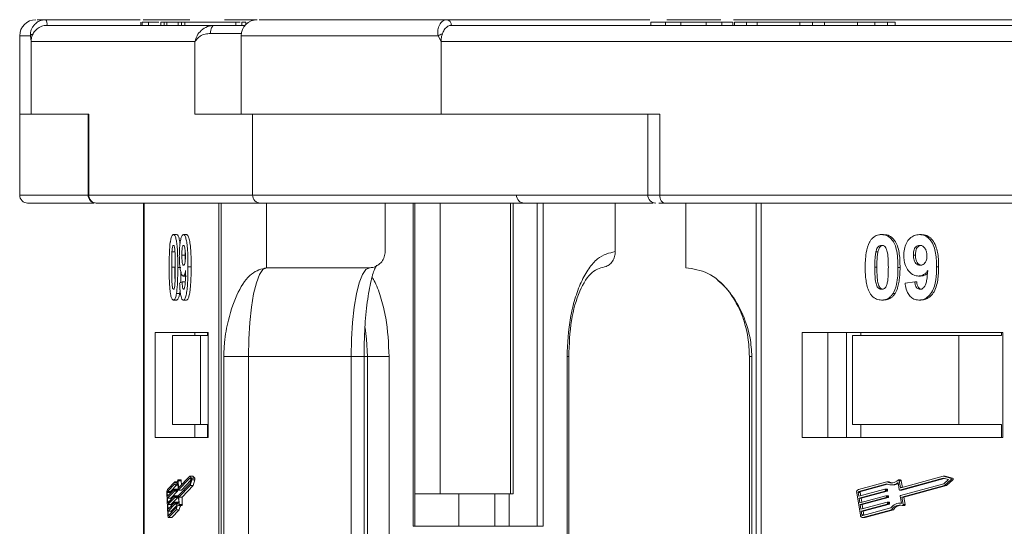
# Model space of a CAD drawing. Header units: millimetres. Extents: x 1675 to 3137, y 343 to 1376.
# Tile 4 of 84: x 2148 to 2209, y 657 to 688. Entities that reach past the tile are written whole.
import ezdxf

# ---------------------------------------------------------------- set-up
doc = ezdxf.new("R2010")
doc.units = ezdxf.units.MM

msp = doc.modelspace()

# ---------------------------------------------------------------- linework, layer by layer
at = {"color": 7, "linetype": 'Continuous', "lineweight": 15}
for p, q in [((2149.3, 688.286), (2149.303, 688.286)), ((2149.303, 688.286), (2155.131, 688.286)), ((2159.739, 687.936), (2149.373, 687.936)), ((2155.191, 688.136), (2155.191, 687.936)), ((2155.253, 687.936), (2155.253, 688.136)), ((2155.317, 688.286), (2158.217, 688.286)), ((2155.66, 687.936), (2155.66, 688.136)), ((2156.428, 688.136), (2156.428, 687.936)), ((2156.428, 688.136), (2156.625, 688.136)), ((2156.625, 688.136), (2156.625, 687.936)), ((2156.625, 688.136), (2156.795, 688.136)), ((2156.795, 688.136), (2156.795, 687.936)), ((2156.795, 688.136), (2157.49, 688.136)), ((2157.49, 688.136), (2157.49, 687.936)), ((2157.49, 688.136), (2157.7, 688.136)), ((2157.7, 688.136), (2157.7, 687.936)), ((2157.7, 688.136), (2157.897, 688.136)), ((2157.897, 687.936), (2157.897, 688.136)), ((2157.897, 688.136), (2161.064, 688.136)), ((2160.358, 688.286), (2162.367, 688.286)), ((2161.064, 688.136), (2161.064, 687.936)), ((2161.316, 688.136), (2161.064, 688.136)), ((2161.422, 687.936), (2161.422, 688.136)), ((2161.422, 688.136), (2161.681, 688.136)), ((2161.681, 688.136), (2161.681, 687.994)), ((2174.12, 688.286), (2186.666, 688.286)), ((2213.728, 687.936), (2174.39, 687.936)), ((2174.392, 687.936), (2174.391, 687.936)), ((2186.729, 688.136), (2186.729, 687.936)), ((2187.649, 687.936), (2187.649, 688.136)), ((2187.714, 688.286), (2191.062, 688.286)), ((2188.591, 687.936), (2188.591, 688.136)), ((2190.146, 687.936), (2190.146, 688.136)), ((2191.121, 688.136), (2191.121, 687.936)), ((2191.8, 687.936), (2191.8, 688.136)), ((2191.848, 688.286), (2215.112, 688.286)), ((2191.913, 688.136), (2191.913, 687.936)), ((2191.913, 688.136), (2192.659, 688.136)), ((2192.659, 688.136), (2192.659, 687.936)), ((2192.659, 688.136), (2193.306, 688.136)), ((2193.306, 688.136), (2193.306, 687.936)), ((2193.306, 688.136), (2195.942, 688.136)), ((2195.942, 688.136), (2195.942, 687.936)), ((2195.942, 688.136), (2196.738, 688.136)), ((2196.738, 688.136), (2196.738, 687.936)), ((2196.738, 688.136), (2197.484, 688.136)), ((2197.484, 687.936), (2197.484, 688.136)), ((2197.484, 688.136), (2199.525, 688.136)), ((2199.525, 688.136), (2199.525, 687.936)), ((2200.582, 687.936), (2200.582, 688.136)), ((2200.582, 688.136), (2201.368, 688.136)), ((2201.368, 688.136), (2201.368, 687.936)), ((2201.843, 687.936), (2201.843, 688.136)), ((2147.686, 687.286), (2147.686, 682.436)), ((2148.347, 687.286), (2147.686, 687.286)), ((2148.394, 686.936), (2148.347, 687.286)), ((2161.399, 687.436), (2159.489, 687.436)), ((2161.387, 687.286), (2161.387, 682.436)), ((2173.579, 687.286), (2161.387, 687.286)), ((2173.76, 686.936), (2173.579, 687.286)), ((2148.394, 682.436), (2148.394, 686.936)), ((2148.394, 686.936), (2158.531, 686.936)), ((2158.531, 686.936), (2158.531, 682.436)), ((2173.76, 682.436), (2173.76, 686.936)), ((2173.76, 686.936), (2212.23, 686.936)), ((2147.686, 682.436), (2147.686, 677.436)), ((2148.394, 682.436), (2147.686, 682.436)), ((2151.958, 682.436), (2148.394, 682.436)), ((2151.916, 682.436), (2151.916, 677.436)), ((2151.958, 677.436), (2151.958, 682.436)), ((2158.531, 682.436), (2162.095, 682.436)), ((2173.76, 682.436), (2162.095, 682.436)), ((2162.095, 682.436), (2162.095, 677.436)), ((2187.285, 682.436), (2173.76, 682.436)), ((2186.546, 682.436), (2186.546, 677.436)), ((2187.285, 677.436), (2187.285, 682.436)), ((2151.916, 677.436), (2147.686, 677.436)), ((2151.958, 677.436), (2151.916, 677.436)), ((2162.095, 677.436), (2151.958, 677.436)), ((2186.546, 677.436), (2162.095, 677.436)), ((2187.285, 677.436), (2186.546, 677.436)), ((2225.755, 677.436), (2187.285, 677.436)), ((2152.448, 676.936), (2162.585, 676.936)), ((2155.354, 676.936), (2155.354, 616.936)), ((2155.397, 616.936), (2155.397, 676.936)), ((2160.013, 676.936), (2160.013, 616.936)), ((2160.143, 616.936), (2160.143, 676.936)), ((2162.585, 676.936), (2162.956, 676.936)), ((2162.956, 672.936), (2162.956, 676.936)), ((2170.298, 673.936), (2170.298, 676.936)), ((2172.021, 676.936), (2172.021, 656.936)), ((2172.133, 656.936), (2172.133, 676.936)), ((2173.691, 658.936), (2173.691, 676.936)), ((2178.048, 676.936), (2178.048, 658.936)), ((2178.215, 658.936), (2178.215, 676.936)), ((2179.71, 656.936), (2179.71, 676.936)), ((2180.072, 656.936), (2180.072, 676.936)), ((2184.532, 673.936), (2184.532, 676.936)), ((2187.6, 676.936), (2226.07, 676.936)), ((2188.898, 676.936), (2188.898, 672.936)), ((2193.252, 676.936), (2193.252, 616.936)), ((2193.549, 616.936), (2193.549, 676.936)), ((2157.2, 674.988), (2157.396, 674.988)), ((2157.819, 674.988), (2158.015, 674.988)), ((2201.009, 674.988), (2201.135, 674.988)), ((2203.358, 674.988), (2203.484, 674.988)), ((2157.107, 673.928), (2157.303, 673.928)), ((2157.719, 673.722), (2157.915, 673.722)), ((2200.657, 673.928), (2200.784, 673.928)), ((2202.979, 673.722), (2203.105, 673.722)), ((2157.09, 672.964), (2157.286, 672.964)), ((2157.663, 672.956), (2157.467, 672.956)), ((2158.292, 672.99), (2158.097, 672.99)), ((2169.319, 672.936), (2162.956, 672.936)), ((2200.591, 672.964), (2200.717, 672.964)), ((2202.15, 672.956), (2202.024, 672.956)), ((2204.538, 672.99), (2204.411, 672.99)), ((2157.583, 671.98), (2157.74, 672.065)), ((2157.74, 672.065), (2157.936, 672.065)), ((2157.803, 672.424), (2157.999, 672.424)), ((2202.461, 671.98), (2203.058, 672.065)), ((2203.058, 672.065), (2203.184, 672.065)), ((2203.299, 672.424), (2203.425, 672.424)), ((2157.386, 671.343), (2157.582, 671.343)), ((2201.716, 671.343), (2201.843, 671.343)), ((2157.2, 670.936), (2157.396, 670.936)), ((2157.807, 670.936), (2158.003, 670.936)), ((2201.009, 670.936), (2201.135, 670.936)), ((2203.313, 670.936), (2203.439, 670.936)), ((2159.341, 668.936), (2156.069, 668.936)), ((2156.069, 668.936), (2156.069, 662.436)), ((2158.516, 668.936), (2158.516, 668.736)), ((2159.298, 668.736), (2159.298, 668.936)), ((2159.341, 662.436), (2159.341, 668.936)), ((2208.517, 668.936), (2196.101, 668.936)), ((2196.101, 668.936), (2196.101, 662.436)), ((2197.677, 668.936), (2197.677, 662.436)), ((2198.837, 668.936), (2198.837, 662.436)), ((2199.718, 668.736), (2199.718, 668.936)), ((2208.431, 668.936), (2208.431, 668.736)), ((2208.517, 662.436), (2208.517, 668.936)), ((2157.13, 668.736), (2157.13, 663.236)), ((2158.868, 668.736), (2157.13, 668.736)), ((2158.868, 663.236), (2158.868, 668.736)), ((2158.868, 668.736), (2159.341, 668.736)), ((2199.2, 668.736), (2199.2, 663.236)), ((2205.796, 668.736), (2199.2, 668.736)), ((2205.796, 663.236), (2205.796, 668.736)), ((2205.796, 668.736), (2208.431, 668.736)), ((2160.311, 667.436), (2160.311, 626.436)), ((2161.832, 667.436), (2160.311, 667.436)), ((2168.194, 667.436), (2161.832, 667.436)), ((2161.832, 626.436), (2161.832, 667.436)), ((2168.194, 667.436), (2168.194, 626.436)), ((2168.194, 667.436), (2168.99, 667.436)), ((2168.99, 626.436), (2168.99, 667.436)), ((2169.196, 667.436), (2168.99, 667.436)), ((2169.196, 667.436), (2170.543, 667.436)), ((2169.196, 667.436), (2169.196, 626.436)), ((2170.543, 626.436), (2170.543, 667.436)), ((2181.551, 667.436), (2181.551, 626.436)), ((2181.662, 667.436), (2181.551, 667.436)), ((2181.662, 626.436), (2181.662, 667.436)), ((2192.83, 667.436), (2192.83, 626.436)), ((2192.83, 667.436), (2192.99, 667.436)), ((2192.99, 626.436), (2192.99, 667.436)), ((2158.868, 663.236), (2157.13, 663.236)), ((2158.516, 663.236), (2158.516, 662.436)), ((2159.341, 663.236), (2158.868, 663.236)), ((2159.298, 663.236), (2159.298, 662.436)), ((2205.796, 663.236), (2199.2, 663.236)), ((2199.718, 663.236), (2199.718, 662.436)), ((2208.431, 663.236), (2205.796, 663.236)), ((2208.431, 662.436), (2208.431, 663.236)), ((2156.069, 662.436), (2159.341, 662.436)), ((2196.101, 662.436), (2208.517, 662.436)), ((2157.672, 659.806), (2157.476, 659.806)), ((2157.506, 659.344), (2157.488, 659.76)), ((2157.488, 659.76), (2157.684, 659.76)), ((2158.202, 659.914), (2157.494, 659.182)), ((2158.202, 660.033), (2157.513, 659.321)), ((2157.694, 659.509), (2157.684, 659.76)), ((2157.69, 659.182), (2158.283, 659.795)), ((2158.325, 659.916), (2158.202, 660.033)), ((2158.398, 660.033), (2158.202, 660.033)), ((2158.293, 659.827), (2158.202, 659.914)), ((2158.217, 659.569), (2158.293, 659.827)), ((2158.227, 659.459), (2158.33, 659.81)), ((2158.521, 659.916), (2158.325, 659.916)), ((2158.33, 659.81), (2158.525, 659.81)), ((2158.521, 659.916), (2158.398, 660.033)), ((2158.423, 659.459), (2158.525, 659.81)), ((2202.183, 659.806), (2202.057, 659.806)), ((2202.17, 659.344), (2202.101, 659.76)), ((2202.101, 659.76), (2202.228, 659.76)), ((2204.812, 659.914), (2202.126, 659.182)), ((2204.812, 660.033), (2202.197, 659.321)), ((2202.295, 659.348), (2202.228, 659.76)), ((2202.252, 659.182), (2204.878, 659.897)), ((2205.278, 659.916), (2204.812, 660.033)), ((2204.938, 660.033), (2204.812, 660.033)), ((2205.155, 659.827), (2204.812, 659.914)), ((2204.869, 659.569), (2205.155, 659.827)), ((2204.906, 659.459), (2205.296, 659.81)), ((2205.404, 659.916), (2204.938, 660.033)), ((2205.032, 659.459), (2205.422, 659.81)), ((2205.404, 659.916), (2205.278, 659.916)), ((2205.296, 659.81), (2205.422, 659.81)), ((2157.288, 659.689), (2156.822, 659.208)), ((2157.286, 659.567), (2156.827, 659.093)), ((2156.828, 658.794), (2157.254, 659.234)), ((2157.258, 659.119), (2156.833, 658.679)), ((2157.023, 659.093), (2157.414, 659.497)), ((2157.028, 658.679), (2157.454, 659.119)), ((2157.451, 659.234), (2157.255, 659.234)), ((2157.454, 659.119), (2157.258, 659.119)), ((2157.261, 659.211), (2157.263, 659.153)), ((2157.456, 659.211), (2157.261, 659.211)), ((2157.459, 659.153), (2157.263, 659.153)), ((2157.433, 659.689), (2157.288, 659.689)), ((2157.36, 659.497), (2157.475, 659.497)), ((2157.459, 659.153), (2157.456, 659.211)), ((2157.487, 659.205), (2157.468, 659.649)), ((2157.493, 659.182), (2157.689, 659.182)), ((2157.69, 659.182), (2157.494, 659.182)), ((2157.535, 659.344), (2157.506, 659.344)), ((2157.509, 658.838), (2158.217, 659.569)), ((2157.532, 658.741), (2158.227, 659.459)), ((2157.728, 658.741), (2158.423, 659.459)), ((2158.423, 659.459), (2158.227, 659.459)), ((2201.343, 659.689), (2199.575, 659.208)), ((2201.334, 659.567), (2199.594, 659.093)), ((2199.596, 658.794), (2201.212, 659.234)), ((2201.231, 659.119), (2199.615, 658.679)), ((2199.72, 659.093), (2201.381, 659.545)), ((2199.741, 658.679), (2201.357, 659.119)), ((2201.343, 659.234), (2201.217, 659.234)), ((2201.357, 659.119), (2201.231, 659.119)), ((2201.239, 659.211), (2201.249, 659.153)), ((2201.365, 659.211), (2201.239, 659.211)), ((2201.375, 659.153), (2201.249, 659.153)), ((2201.469, 659.689), (2201.343, 659.689)), ((2201.375, 659.153), (2201.365, 659.211)), ((2201.617, 659.497), (2201.743, 659.497)), ((2202.099, 659.205), (2202.026, 659.649)), ((2202.122, 659.182), (2202.248, 659.182)), ((2202.252, 659.182), (2202.126, 659.182)), ((2202.28, 659.344), (2202.17, 659.344)), ((2202.183, 658.838), (2204.869, 659.569)), ((2202.268, 658.741), (2204.906, 659.459)), ((2202.395, 658.741), (2205.032, 659.459)), ((2205.032, 659.459), (2204.906, 659.459)), ((2156.794, 658.999), (2156.854, 657.62)), ((2156.818, 659.023), (2156.828, 658.794)), ((2157.013, 659.023), (2156.818, 659.023)), ((2156.827, 659.093), (2157.023, 659.093)), ((2156.833, 658.679), (2156.845, 658.391)), ((2157.028, 658.679), (2156.833, 658.679)), ((2156.845, 658.391), (2157.271, 658.831)), ((2157.276, 658.716), (2156.85, 658.276)), ((2157.015, 658.987), (2157.013, 659.023)), ((2157.032, 658.585), (2157.028, 658.679)), ((2157.046, 658.276), (2157.472, 658.716)), ((2157.468, 658.832), (2157.272, 658.832)), ((2157.472, 658.716), (2157.276, 658.716)), ((2157.278, 658.809), (2157.281, 658.751)), ((2157.474, 658.809), (2157.278, 658.809)), ((2157.476, 658.751), (2157.281, 658.751)), ((2157.476, 658.751), (2157.474, 658.809)), ((2157.524, 658.359), (2157.505, 658.803)), ((2157.551, 658.296), (2157.532, 658.741)), ((2157.728, 658.741), (2157.532, 658.741)), ((2157.747, 658.296), (2157.728, 658.741)), ((2172.133, 658.936), (2173.691, 658.936)), ((2178.048, 658.936), (2173.691, 658.936)), ((2174.857, 656.936), (2174.857, 658.936)), ((2177.073, 656.936), (2177.073, 658.936)), ((2177.962, 658.936), (2177.962, 656.936)), ((2178.048, 658.936), (2178.215, 658.936)), ((2199.469, 658.999), (2199.695, 657.62)), ((2199.558, 659.023), (2199.596, 658.794)), ((2199.685, 659.023), (2199.558, 659.023)), ((2199.594, 659.093), (2199.72, 659.093)), ((2199.615, 658.679), (2199.662, 658.391)), ((2199.741, 658.679), (2199.615, 658.679)), ((2199.662, 658.391), (2201.278, 658.831)), ((2201.297, 658.716), (2199.681, 658.276)), ((2199.717, 658.826), (2199.685, 659.023)), ((2199.783, 658.424), (2199.741, 658.679)), ((2199.807, 658.276), (2201.423, 658.716)), ((2201.409, 658.832), (2201.283, 658.832)), ((2201.423, 658.716), (2201.297, 658.716)), ((2201.305, 658.809), (2201.315, 658.751)), ((2201.431, 658.809), (2201.305, 658.809)), ((2201.441, 658.751), (2201.315, 658.751)), ((2201.441, 658.751), (2201.431, 658.809)), ((2202.238, 658.359), (2202.165, 658.803)), ((2202.341, 658.296), (2202.268, 658.741)), ((2202.395, 658.741), (2202.268, 658.741)), ((2202.468, 658.296), (2202.395, 658.741)), ((2156.85, 658.276), (2156.862, 657.989)), ((2157.046, 658.276), (2156.85, 658.276)), ((2156.862, 657.989), (2157.288, 658.429)), ((2157.293, 658.314), (2156.867, 657.874)), ((2156.892, 657.599), (2157.35, 658.073)), ((2156.896, 657.484), (2157.362, 657.966)), ((2157.05, 658.183), (2157.046, 658.276)), ((2157.063, 657.874), (2157.383, 658.205)), ((2157.092, 657.484), (2157.558, 657.966)), ((2157.485, 658.43), (2157.29, 658.43)), ((2157.428, 658.314), (2157.293, 658.314)), ((2157.295, 658.407), (2157.298, 658.349)), ((2157.295, 658.407), (2157.491, 658.407)), ((2157.454, 658.349), (2157.298, 658.349)), ((2157.558, 657.966), (2157.362, 657.966)), ((2157.493, 658.369), (2157.491, 658.407)), ((2157.523, 658.369), (2157.495, 658.369)), ((2157.539, 658.226), (2157.735, 658.226)), ((2157.747, 658.296), (2157.551, 658.296)), ((2199.681, 658.276), (2199.728, 657.989)), ((2199.807, 658.276), (2199.681, 658.276)), ((2199.728, 657.989), (2201.344, 658.429)), ((2201.363, 658.314), (2199.747, 657.874)), ((2199.849, 658.022), (2199.807, 658.276)), ((2199.839, 657.599), (2201.579, 658.073)), ((2199.857, 657.484), (2201.626, 657.966)), ((2199.873, 657.874), (2201.489, 658.314)), ((2199.984, 657.484), (2201.752, 657.966)), ((2201.475, 658.43), (2201.349, 658.43)), ((2201.489, 658.314), (2201.363, 658.314)), ((2201.371, 658.407), (2201.381, 658.349)), ((2201.371, 658.407), (2201.497, 658.407)), ((2201.507, 658.349), (2201.381, 658.349)), ((2201.507, 658.349), (2201.497, 658.407)), ((2201.752, 657.966), (2201.626, 657.966)), ((2202.236, 658.369), (2202.127, 658.369)), ((2202.297, 658.226), (2202.423, 658.226)), ((2202.468, 658.296), (2202.341, 658.296)), ((2156.867, 657.874), (2156.877, 657.645)), ((2157.063, 657.874), (2156.867, 657.874)), ((2156.877, 657.645), (2156.935, 657.645)), ((2156.889, 657.48), (2157.085, 657.48)), ((2157.092, 657.484), (2156.896, 657.484)), ((2157.067, 657.781), (2157.063, 657.874)), ((2199.747, 657.874), (2199.785, 657.645)), ((2199.873, 657.874), (2199.747, 657.874)), ((2199.785, 657.645), (2199.911, 657.645)), ((2199.829, 657.48), (2199.955, 657.48)), ((2199.984, 657.484), (2199.857, 657.484)), ((2199.911, 657.645), (2199.873, 657.874)), ((2172.021, 656.936), (2180.072, 656.936))]:
    msp.add_line(p, q, dxfattribs=at)
at = {"color": 7, "linetype": 'Continuous', "lineweight": 15, "flags": 128}
for points in [[(2159.489, 687.436), (2159.494, 687.534), (2159.508, 687.628), (2159.531, 687.714), (2159.562, 687.79), (2159.6, 687.852), (2159.643, 687.898), (2159.69, 687.927), (2159.739, 687.936)], [(2187.285, 677.436), (2187.291, 677.339), (2187.309, 677.245), (2187.338, 677.159), (2187.377, 677.083), (2187.425, 677.021), (2187.48, 676.974), (2187.539, 676.946), (2187.6, 676.936)], [(2161.832, 667.436), (2161.853, 668.509), (2161.917, 669.541), (2162.021, 670.492), (2162.161, 671.325), (2162.332, 672.009), (2162.526, 672.518), (2162.737, 672.831), (2162.956, 672.936)], [(2169.319, 672.936), (2169.1, 672.831), (2168.889, 672.518), (2168.694, 672.009), (2168.524, 671.325), (2168.384, 670.492), (2168.28, 669.541), (2168.216, 668.509), (2168.194, 667.436)], [(2169.059, 669.223), (2169.147, 668.509), (2169.196, 667.436)], [(2157.469, 659.794), (2157.449, 659.73), (2157.427, 659.679), (2157.405, 659.642), (2157.381, 659.621), (2157.357, 659.615), (2157.334, 659.624), (2157.31, 659.649), (2157.288, 659.689)], [(2157.469, 659.794), (2157.471, 659.802), (2157.474, 659.806), (2157.477, 659.806), (2157.48, 659.803), (2157.483, 659.796), (2157.485, 659.786), (2157.487, 659.774), (2157.488, 659.76)], [(2157.684, 659.76), (2157.683, 659.774), (2157.681, 659.786), (2157.679, 659.796), (2157.676, 659.803), (2157.673, 659.806), (2157.672, 659.806)], [(2202.029, 659.794), (2202.039, 659.802), (2202.05, 659.806), (2202.061, 659.806), (2202.073, 659.803), (2202.083, 659.796), (2202.091, 659.786), (2202.098, 659.774), (2202.101, 659.76)], [(2157.254, 659.234), (2157.255, 659.234), (2157.256, 659.234), (2157.257, 659.232), (2157.258, 659.229), (2157.259, 659.226), (2157.26, 659.221), (2157.26, 659.216), (2157.261, 659.211)], [(2157.468, 659.649), (2157.447, 659.593), (2157.425, 659.549), (2157.402, 659.519), (2157.379, 659.501), (2157.355, 659.497), (2157.331, 659.507), (2157.308, 659.53), (2157.286, 659.567)], [(2157.456, 659.211), (2157.456, 659.216), (2157.455, 659.221), (2157.455, 659.226), (2157.454, 659.229), (2157.453, 659.232), (2157.452, 659.234), (2157.451, 659.234)], [(2157.494, 659.182), (2157.493, 659.182), (2157.492, 659.182), (2157.491, 659.184), (2157.49, 659.186), (2157.489, 659.19), (2157.488, 659.194), (2157.488, 659.199), (2157.487, 659.205)], [(2157.513, 659.321), (2157.512, 659.321), (2157.511, 659.321), (2157.509, 659.323), (2157.508, 659.326), (2157.507, 659.329), (2157.507, 659.334), (2157.506, 659.339), (2157.506, 659.344)], [(2157.689, 659.182), (2157.689, 659.182), (2157.69, 659.182)], [(2202.248, 659.182), (2202.248, 659.182), (2202.252, 659.182)], [(2157.271, 658.831), (2157.272, 658.832), (2157.273, 658.832), (2157.274, 658.83), (2157.275, 658.827), (2157.276, 658.824), (2157.277, 658.819), (2157.278, 658.814), (2157.278, 658.809)], [(2157.474, 658.809), (2157.473, 658.814), (2157.473, 658.819), (2157.472, 658.824), (2157.471, 658.827), (2157.47, 658.83), (2157.469, 658.832), (2157.468, 658.832)], [(2157.288, 658.429), (2157.289, 658.43), (2157.291, 658.429), (2157.292, 658.428), (2157.293, 658.425), (2157.294, 658.422), (2157.294, 658.417), (2157.295, 658.412), (2157.295, 658.407)], [(2157.35, 658.073), (2157.368, 658.151), (2157.387, 658.218), (2157.408, 658.274), (2157.43, 658.317), (2157.453, 658.348), (2157.476, 658.365), (2157.5, 658.369), (2157.524, 658.359)], [(2157.536, 658.227), (2157.513, 658.247), (2157.489, 658.251), (2157.465, 658.24), (2157.442, 658.213), (2157.42, 658.171), (2157.399, 658.116), (2157.38, 658.047), (2157.362, 657.966)], [(2157.491, 658.407), (2157.491, 658.412), (2157.49, 658.417), (2157.489, 658.422), (2157.489, 658.425), (2157.488, 658.428), (2157.486, 658.429), (2157.485, 658.43)], [(2157.551, 658.296), (2157.551, 658.282), (2157.551, 658.267), (2157.55, 658.254), (2157.548, 658.242), (2157.545, 658.233), (2157.542, 658.228), (2157.539, 658.226), (2157.536, 658.227)], [(2202.341, 658.296), (2202.342, 658.282), (2202.34, 658.267), (2202.336, 658.254), (2202.329, 658.242), (2202.319, 658.233), (2202.309, 658.228), (2202.297, 658.226), (2202.286, 658.227)], [(2202.423, 658.226), (2202.424, 658.226), (2202.435, 658.228), (2202.446, 658.233), (2202.455, 658.242), (2202.462, 658.254), (2202.467, 658.267), (2202.468, 658.282), (2202.468, 658.296)], [(2156.896, 657.484), (2156.889, 657.48), (2156.882, 657.483), (2156.876, 657.493), (2156.869, 657.509), (2156.864, 657.531), (2156.859, 657.557), (2156.856, 657.587), (2156.854, 657.62)], [(2156.877, 657.645), (2156.878, 657.634), (2156.879, 657.623), (2156.881, 657.615), (2156.882, 657.607), (2156.885, 657.602), (2156.887, 657.599), (2156.889, 657.598), (2156.892, 657.599)], [(2157.085, 657.48), (2157.085, 657.48), (2157.092, 657.484)], [(2199.955, 657.48), (2199.957, 657.48), (2199.984, 657.484)]]:
    msp.add_lwpolyline(points, dxfattribs=at)
at = {"color": 7, "linetype": 'Continuous', "lineweight": 15}
for centre, radius, start, end in [((2148.686, 687.286), 1, 90, 180), ((2148.89, 688.019), 0.49, 350.30794, 33.11983), ((2148.893, 688.02), 0.489, 350.12368, 32.99115), ((2162.387, 687.286), 1, 90, 180), ((2174.073, 687.97), 0.319, 353.85758, 81.90171), ((2174.075, 687.971), 0.318, 353.72407, 81.90217), ((2148.576, 687.156), 0.263, 104.10922, 150.22549), ((2174.162, 686.412), 1.051, 108.09336, 123.69112), ((2148.186, 677.436), 0.5, 180, 270), ((2152.416, 677.436), 0.5, 180, 270), ((2152.453, 677.431), 0.495, 179.39469, 269.38162), ((2162.59, 677.431), 0.495, 179.39469, 269.38162), ((2178.916, 677.436), 0.5, 180, 270), ((2187.046, 677.436), 0.5, 180, 270), ((2158.161, 659.856), 0.175, 344.87557, 20.07226), ((2158.356, 659.856), 0.175, 344.87557, 20.07226), ((2201.62, 660.175), 0.559, 240.3608, 317.05481), ((2202.178, 659.757), 0.0496, 3.20094, 84.28976), ((2205.252, 659.857), 0.0644, 312.93971, 65.68289), ((2205.378, 659.857), 0.0644, 312.93971, 65.68289), ((2157.207, 659.05), 0.416, 157.74345, 187.08697), ((2157.194, 659.145), 0.0693, 337.74345, 7.08697), ((2157.39, 659.145), 0.0693, 337.74345, 7.08697), ((2199.644, 659.042), 0.18, 112.70639, 193.67636), ((2201.216, 659.21), 0.0236, 1.77106, 98.23127), ((2201.22, 659.146), 0.03, 292.70639, 13.67636), ((2201.619, 660.123), 0.625, 242.87791, 310.67442), ((2201.341, 659.21), 0.0246, 2.84754, 84.64316), ((2201.346, 659.146), 0.03, 292.70639, 13.67636), ((2201.749, 660.172), 0.558, 239.91275, 262.94027), ((2201.74, 660.121), 0.624, 270.30287, 298.58567), ((2202.123, 659.206), 0.0236, 181.77106, 278.23127), ((2202.193, 659.345), 0.0236, 181.77106, 278.23127), ((2156.955, 659.04), 0.139, 157.74345, 187.08697), ((2157.151, 659.04), 0.139, 157.74345, 187.08697), ((2157.212, 658.743), 0.0693, 337.74345, 7.08697), ((2157.408, 658.743), 0.0693, 337.74345, 7.08697), ((2157.573, 658.811), 0.0693, 157.74345, 187.08697), ((2199.617, 659.038), 0.06, 112.70639, 193.67636), ((2199.743, 659.038), 0.06, 112.70639, 193.67636), ((2201.282, 658.808), 0.0236, 1.77106, 98.23127), ((2201.286, 658.744), 0.03, 292.70639, 13.67636), ((2201.407, 658.808), 0.0246, 2.84754, 84.64316), ((2201.412, 658.744), 0.03, 292.70639, 13.67636), ((2202.194, 658.81), 0.03, 112.70639, 193.67636), ((2157.229, 658.341), 0.0693, 337.74345, 7.08697), ((2158.149, 657.909), 0.594, 147.7575, 174.50236), ((2157.659, 658.275), 0.0905, 327.20504, 13.96635), ((2201.348, 658.406), 0.0236, 1.77106, 98.23127), ((2201.351, 658.342), 0.03, 292.70639, 13.67636), ((2201.473, 658.405), 0.0246, 2.84754, 84.64316), ((2201.478, 658.342), 0.03, 292.70639, 13.67636), ((2202.136, 657.691), 0.675, 81.29756, 145.56926), ((2202.13, 657.656), 0.592, 74.76687, 148.43558), ((2202.285, 657.618), 0.637, 98.60405, 146.93735), ((2199.837, 657.625), 0.142, 181.77106, 278.23127), ((2199.832, 657.646), 0.0473, 181.77106, 278.23127), ((2199.977, 657.655), 0.0669, 188.84592, 210.26662)]:
    msp.add_arc(centre, radius, start, end, dxfattribs=at)
for points, knots in [([(2148.347, 687.286), (2148.346, 687.343), (2148.345, 687.466), (2148.392, 687.652), (2148.479, 687.834), (2148.62, 688.017), (2148.811, 688.163), (2149.05, 688.266), (2149.212, 688.279), (2149.3, 688.286)], [0, 0, 0, 0, 0.111798, 0.24433, 0.368648, 0.500401, 0.687223, 0.827968, 1, 1, 1, 1]), ([(2149.373, 687.936), (2149.263, 687.925), (2149.043, 687.903), (2148.75, 687.731), (2148.586, 687.546), (2148.522, 687.43), (2148.511, 687.411)], [0, 0, 0, 0, 0.313357, 0.626713, 0.94007, 1, 1, 1, 1]), ([(2149.303, 688.286), (2149.063, 688.286), (2148.76, 688.286), (2148.763, 688.286), (2148.763, 688.286)], [0, 0, 0, 0, 0.792422, 1, 1, 1, 1]), ([(2155.66, 688.136), (2155.623, 688.136), (2155.549, 688.136), (2155.464, 688.136), (2155.394, 688.136), (2155.338, 688.136), (2155.29, 688.136), (2155.265, 688.136), (2155.253, 688.136)], [0, 0, 0, 0, 0.185429, 0.37219, 0.527708, 0.683877, 0.841678, 1, 1, 1, 1]), ([(2156.292, 688.136), (2156.276, 688.136), (2156.05, 688.136), (2155.836, 688.136), (2155.679, 688.136), (2155.66, 688.136)], [0, 0, 0, 0, 0.063101, 0.888046, 1, 1, 1, 1]), ([(2158.531, 686.936), (2158.566, 687.059), (2158.634, 687.304), (2158.905, 687.634), (2159.281, 687.884), (2159.592, 687.92), (2159.739, 687.936)], [0, 0, 0, 0, 0.251131, 0.501805, 0.765641, 1, 1, 1, 1]), ([(2161.64, 687.936), (2161.595, 687.936), (2161.467, 687.936), (2161.176, 687.936), (2160.921, 687.936), (2160.796, 687.936)], [0, 0, 0, 0, 0.216039, 0.615055, 1, 1, 1, 1]), ([(2174.12, 688.286), (2173.139, 688.286), (2171.147, 688.286), (2168.565, 688.286), (2166.497, 688.286), (2164.938, 688.286), (2163.798, 688.286), (2162.996, 688.286), (2162.431, 688.286), (2162.516, 688.286), (2162.557, 688.286)], [0, 0, 0, 0, 0.138158, 0.28054, 0.426853, 0.541183, 0.655495, 0.772221, 0.888929, 1, 1, 1, 1]), ([(2173.579, 687.286), (2173.567, 687.343), (2173.543, 687.466), (2173.554, 687.652), (2173.597, 687.834), (2173.681, 688.017), (2173.803, 688.163), (2173.957, 688.266), (2174.061, 688.279), (2174.118, 688.286)], [0, 0, 0, 0, 0.111798, 0.24433, 0.368648, 0.500401, 0.687223, 0.827968, 1, 1, 1, 1]), ([(2174.39, 687.936), (2174.32, 687.925), (2174.178, 687.903), (2173.989, 687.731), (2173.883, 687.546), (2173.842, 687.43), (2173.835, 687.411)], [0, 0, 0, 0, 0.313357, 0.626713, 0.94007, 1, 1, 1, 1]), ([(2187.649, 688.136), (2187.548, 688.136), (2187.242, 688.136), (2186.876, 688.136), (2186.695, 688.136), (2186.737, 688.136), (2186.741, 688.136)], [0, 0, 0, 0, 0.192682, 0.583369, 0.961801, 1, 1, 1, 1]), ([(2188.591, 688.136), (2188.527, 688.136), (2188.399, 688.136), (2188.226, 688.136), (2188.067, 688.136), (2187.923, 688.136), (2187.783, 688.136), (2187.694, 688.136), (2187.649, 688.136)], [0, 0, 0, 0, 0.185429, 0.37219, 0.527708, 0.683877, 0.841678, 1, 1, 1, 1]), ([(2190.146, 688.136), (2190.024, 688.136), (2189.779, 688.136), (2189.287, 688.136), (2188.878, 688.136), (2188.622, 688.136), (2188.591, 688.136)], [0, 0, 0, 0, 0.250896, 0.502166, 0.940512, 1, 1, 1, 1]), ([(2191.121, 688.136), (2191.078, 688.136), (2190.993, 688.136), (2190.851, 688.136), (2190.698, 688.136), (2190.527, 688.136), (2190.345, 688.136), (2190.212, 688.136), (2190.146, 688.136)], [0, 0, 0, 0, 0.15395, 0.308181, 0.478699, 0.649961, 0.824203, 1, 1, 1, 1]), ([(2191.789, 688.136), (2191.773, 688.136), (2191.733, 688.136), (2191.421, 688.136), (2191.175, 688.136), (2191.121, 688.136)], [0, 0, 0, 0, 0.341559, 0.855383, 1, 1, 1, 1]), ([(2200.647, 688.136), (2200.577, 688.136), (2200.464, 688.136), (2200.276, 688.136), (2200.109, 688.136), (2199.83, 688.136), (2199.658, 688.136), (2199.525, 688.136)], [0, 0, 0, 0, 0.189329, 0.302222, 0.415612, 0.548732, 1, 1, 1, 1]), ([(2201.834, 688.136), (2201.837, 688.136), (2201.863, 688.136), (2201.73, 688.136), (2201.511, 688.136), (2201.368, 688.136)], [0, 0, 0, 0, 0.044526, 0.380948, 1, 1, 1, 1]), ([(2159.489, 687.436), (2159.378, 687.426), (2159.132, 687.405), (2158.749, 687.233), (2158.617, 687.053), (2158.531, 686.936)], [0, 0, 0, 0, 0.2270634, 0.5015869, 1, 1, 1, 1]), ([(2148.188, 676.936), (2148.187, 676.936), (2148.131, 676.936), (2148.332, 676.936), (2148.815, 676.936), (2149.7, 676.936), (2150.824, 676.936), (2151.813, 676.936), (2152.273, 676.936)], [0, 0, 0, 0, 0.003008, 0.204359, 0.409961, 0.615596, 0.821199, 1, 1, 1, 1]), ([(2162.585, 676.936), (2162.905, 676.936), (2163.557, 676.936), (2165.167, 676.936), (2167.105, 676.936), (2169.266, 676.936), (2171.519, 676.936), (2174.032, 676.936), (2176.786, 676.936), (2179.73, 676.936), (2182.82, 676.936), (2185.218, 676.936), (2186.59, 676.936), (2186.876, 676.936)], [0, 0, 0, 0, 0.108929, 0.221235, 0.336705, 0.426964, 0.517238, 0.609417, 0.701612, 0.793791, 0.885986, 0.976245, 1, 1, 1, 1]), ([(2187.226, 676.936), (2187.243, 676.936), (2187.317, 676.936), (2187.477, 676.936), (2187.6, 676.936)], [0, 0, 0, 0, 0.232864, 1, 1, 1, 1]), ([(2157.013, 674.581), (2157.022, 674.632), (2157.041, 674.733), (2157.075, 674.849), (2157.114, 674.932), (2157.149, 674.97), (2157.178, 674.985), (2157.192, 674.987), (2157.2, 674.988)], [0, 0, 0, 0, 0.193776, 0.3936, 0.587864, 0.788908, 0.894169, 1, 1, 1, 1]), ([(2157.2, 674.988), (2157.228, 674.977), (2157.283, 674.957), (2157.355, 674.758), (2157.411, 674.465), (2157.462, 673.865), (2157.465, 673.342), (2157.467, 672.956)], [0, 0, 0, 0, 0.147566, 0.296688, 0.431278, 0.580404, 1, 1, 1, 1]), ([(2157.602, 674.427), (2157.598, 674.469), (2157.581, 674.634), (2157.527, 674.839), (2157.458, 674.973), (2157.413, 674.984), (2157.396, 674.988)], [0, 0, 0, 0, 0.115417, 0.456119, 0.788826, 1, 1, 1, 1]), ([(2157.562, 673.683), (2157.563, 673.818), (2157.566, 674.088), (2157.601, 674.467), (2157.658, 674.763), (2157.734, 674.958), (2157.79, 674.977), (2157.819, 674.988)], [0, 0, 0, 0, 0.197927, 0.397728, 0.597413, 0.790584, 1, 1, 1, 1]), ([(2157.819, 674.988), (2157.847, 674.977), (2157.902, 674.956), (2157.976, 674.753), (2158.035, 674.448), (2158.085, 673.913), (2158.096, 673.404), (2158.096, 673.049), (2158.097, 672.99)], [0, 0, 0, 0, 0.148288, 0.297745, 0.443713, 0.607791, 0.934708, 1, 1, 1, 1]), ([(2158.292, 672.99), (2158.292, 673.123), (2158.29, 673.525), (2158.271, 674.078), (2158.212, 674.573), (2158.142, 674.857), (2158.071, 674.978), (2158.028, 674.985), (2158.015, 674.988)], [0, 0, 0, 0, 0.14727, 0.444077, 0.606206, 0.76876, 0.926459, 1, 1, 1, 1]), ([(2200.301, 674.581), (2200.336, 674.632), (2200.406, 674.733), (2200.537, 674.849), (2200.683, 674.932), (2200.814, 674.97), (2200.924, 674.985), (2200.98, 674.987), (2201.009, 674.988)], [0, 0, 0, 0, 0.193776, 0.3936, 0.587864, 0.788908, 0.894169, 1, 1, 1, 1]), ([(2201.009, 674.988), (2201.114, 674.977), (2201.325, 674.957), (2201.598, 674.758), (2201.809, 674.465), (2202.004, 673.865), (2202.015, 673.342), (2202.024, 672.956)], [0, 0, 0, 0, 0.147566, 0.296688, 0.431278, 0.580404, 1, 1, 1, 1]), ([(2202.15, 672.956), (2202.148, 673.089), (2202.142, 673.504), (2202.085, 674.063), (2201.882, 674.565), (2201.638, 674.841), (2201.372, 674.973), (2201.201, 674.983), (2201.135, 674.988)], [0, 0, 0, 0, 0.146492, 0.456833, 0.607465, 0.758652, 0.906291, 1, 1, 1, 1]), ([(2202.382, 673.683), (2202.388, 673.818), (2202.4, 674.088), (2202.529, 674.467), (2202.747, 674.763), (2203.035, 674.958), (2203.247, 674.977), (2203.358, 674.988)], [0, 0, 0, 0, 0.197927, 0.397728, 0.597413, 0.790584, 1, 1, 1, 1]), ([(2203.358, 674.988), (2203.463, 674.977), (2203.674, 674.956), (2203.953, 674.753), (2204.18, 674.448), (2204.366, 673.913), (2204.408, 673.404), (2204.411, 673.049), (2204.411, 672.99)], [0, 0, 0, 0, 0.148288, 0.297745, 0.443713, 0.607791, 0.934708, 1, 1, 1, 1]), ([(2204.538, 672.99), (2204.535, 673.123), (2204.529, 673.525), (2204.457, 674.078), (2204.234, 674.573), (2203.967, 674.857), (2203.699, 674.978), (2203.536, 674.985), (2203.484, 674.988)], [0, 0, 0, 0, 0.14727, 0.444077, 0.606206, 0.76876, 0.926459, 1, 1, 1, 1]), ([(2156.932, 672.964), (2156.933, 673.097), (2156.934, 673.4), (2156.949, 673.929), (2156.977, 674.352), (2157.01, 674.559), (2157.013, 674.581)], [0, 0, 0, 0, 0.236731, 0.537555, 0.949668, 1, 1, 1, 1]), ([(2199.994, 672.964), (2199.996, 673.097), (2200, 673.4), (2200.056, 673.929), (2200.165, 674.352), (2200.288, 674.559), (2200.301, 674.581)], [0, 0, 0, 0, 0.236731, 0.537555, 0.949668, 1, 1, 1, 1]), ([(2157.09, 672.964), (2157.09, 673.03), (2157.09, 673.164), (2157.091, 673.344), (2157.093, 673.505), (2157.096, 673.647), (2157.1, 673.789), (2157.105, 673.882), (2157.107, 673.928)], [0, 0, 0, 0, 0.2059417, 0.4119594, 0.558149, 0.7045024, 0.8518015, 1, 1, 1, 1]), ([(2157.107, 673.928), (2157.112, 673.998), (2157.12, 674.11), (2157.142, 674.235), (2157.167, 674.302), (2157.188, 674.318), (2157.199, 674.321), (2157.2, 674.321)], [0, 0, 0, 0, 0.334804, 0.542561, 0.750382, 0.970721, 1, 1, 1, 1]), ([(2157.2, 674.321), (2157.211, 674.315), (2157.232, 674.306), (2157.259, 674.229), (2157.282, 674.081), (2157.302, 673.807), (2157.309, 673.414), (2157.31, 673.115), (2157.31, 672.964)], [0, 0, 0, 0, 0.104614, 0.188814, 0.273512, 0.444127, 0.719481, 1, 1, 1, 1]), ([(2157.719, 673.722), (2157.72, 673.809), (2157.721, 673.947), (2157.736, 674.126), (2157.759, 674.234), (2157.788, 674.308), (2157.81, 674.316), (2157.822, 674.321)], [0, 0, 0, 0, 0.29132, 0.465539, 0.641632, 0.798664, 1, 1, 1, 1]), ([(2157.83, 673.09), (2157.816, 673.096), (2157.79, 673.107), (2157.757, 673.201), (2157.734, 673.332), (2157.721, 673.513), (2157.72, 673.644), (2157.719, 673.722)], [0, 0, 0, 0, 0.213937, 0.398075, 0.583091, 0.751666, 1, 1, 1, 1]), ([(2157.822, 674.321), (2157.836, 674.314), (2157.864, 674.299), (2157.9, 674.183), (2157.926, 674.025), (2157.938, 673.842), (2157.939, 673.721), (2157.939, 673.665)], [0, 0, 0, 0, 0.207955, 0.420406, 0.62732, 0.827707, 1, 1, 1, 1]), ([(2157.915, 673.722), (2157.915, 673.811), (2157.915, 673.912), (2157.923, 674.001), (2157.924, 674.012)], [0, 0, 0, 0, 0.87692, 1, 1, 1, 1]), ([(2157.928, 673.387), (2157.925, 673.421), (2157.915, 673.527), (2157.915, 673.643), (2157.915, 673.722)], [0, 0, 0, 0, 0.3208036, 1, 1, 1, 1]), ([(2170.298, 673.936), (2170.287, 673.824), (2170.266, 673.599), (2170.097, 673.299), (2169.848, 673.073), (2169.573, 672.953), (2169.391, 672.941), (2169.319, 672.936)], [0, 0, 0, 0, 0.214694, 0.429388, 0.644082, 0.858775, 1, 1, 1, 1]), ([(2184.532, 673.936), (2184.157, 673.85), (2183.58, 673.716), (2182.886, 672.905), (2182.408, 672.067), (2182.023, 671.025), (2181.652, 669.512), (2181.59, 668.254), (2181.551, 667.436)], [0, 0, 0, 0, 0.239457, 0.368361, 0.5, 0.631639, 0.760543, 1, 1, 1, 1]), ([(2183.977, 673.018), (2184.054, 673.058), (2184.222, 673.147), (2184.409, 673.398), (2184.517, 673.676), (2184.528, 673.863), (2184.532, 673.936)], [0, 0, 0, 0, 0.241782, 0.527063, 0.812344, 1, 1, 1, 1]), ([(2200.591, 672.964), (2200.591, 673.03), (2200.592, 673.164), (2200.597, 673.344), (2200.604, 673.505), (2200.615, 673.647), (2200.63, 673.789), (2200.648, 673.882), (2200.657, 673.928)], [0, 0, 0, 0, 0.205942, 0.411959, 0.558149, 0.704502, 0.851801, 1, 1, 1, 1]), ([(2200.657, 673.928), (2200.676, 673.998), (2200.705, 674.11), (2200.789, 674.235), (2200.885, 674.302), (2200.962, 674.318), (2201.004, 674.321), (2201.009, 674.321)], [0, 0, 0, 0, 0.334804, 0.542561, 0.750382, 0.970721, 1, 1, 1, 1]), ([(2200.717, 672.964), (2200.717, 673.03), (2200.718, 673.164), (2200.723, 673.344), (2200.731, 673.505), (2200.741, 673.647), (2200.756, 673.789), (2200.774, 673.882), (2200.784, 673.928)], [0, 0, 0, 0, 0.2059417, 0.4119594, 0.558149, 0.7045024, 0.8518015, 1, 1, 1, 1]), ([(2200.784, 673.928), (2200.802, 673.998), (2200.831, 674.11), (2200.915, 674.235), (2201.011, 674.302), (2201.088, 674.318), (2201.13, 674.321), (2201.135, 674.321)], [0, 0, 0, 0, 0.334804, 0.542561, 0.750382, 0.970721, 1, 1, 1, 1]), ([(2201.009, 674.321), (2201.053, 674.315), (2201.132, 674.306), (2201.234, 674.229), (2201.322, 674.081), (2201.397, 673.807), (2201.423, 673.414), (2201.425, 673.115), (2201.427, 672.964)], [0, 0, 0, 0, 0.1046136, 0.1888141, 0.2735119, 0.444127, 0.7194809, 1, 1, 1, 1]), ([(2202.979, 673.722), (2202.982, 673.809), (2202.987, 673.947), (2203.045, 674.126), (2203.129, 674.234), (2203.241, 674.308), (2203.323, 674.316), (2203.37, 674.321)], [0, 0, 0, 0, 0.29132, 0.465539, 0.641632, 0.798664, 1, 1, 1, 1]), ([(2203.4, 673.09), (2203.347, 673.096), (2203.25, 673.107), (2203.123, 673.201), (2203.036, 673.332), (2202.986, 673.513), (2202.981, 673.644), (2202.979, 673.722)], [0, 0, 0, 0, 0.2139369, 0.3980753, 0.5830907, 0.7516657, 1, 1, 1, 1]), ([(2203.105, 673.722), (2203.108, 673.809), (2203.113, 673.947), (2203.171, 674.126), (2203.256, 674.234), (2203.367, 674.308), (2203.449, 674.316), (2203.496, 674.321)], [0, 0, 0, 0, 0.29132, 0.465539, 0.641632, 0.798664, 1, 1, 1, 1]), ([(2203.526, 673.09), (2203.473, 673.096), (2203.376, 673.107), (2203.249, 673.201), (2203.163, 673.332), (2203.112, 673.513), (2203.108, 673.644), (2203.105, 673.722)], [0, 0, 0, 0, 0.213937, 0.398075, 0.583091, 0.751666, 1, 1, 1, 1]), ([(2203.37, 674.321), (2203.422, 674.314), (2203.529, 674.299), (2203.664, 674.183), (2203.764, 674.025), (2203.808, 673.842), (2203.812, 673.721), (2203.814, 673.665)], [0, 0, 0, 0, 0.2079545, 0.4204057, 0.6273197, 0.8277075, 1, 1, 1, 1]), ([(2157.803, 672.424), (2157.776, 672.436), (2157.72, 672.461), (2157.648, 672.677), (2157.594, 672.983), (2157.565, 673.337), (2157.563, 673.579), (2157.562, 673.683)], [0, 0, 0, 0, 0.2101886, 0.4217733, 0.6236035, 0.8370344, 1, 1, 1, 1]), ([(2157.939, 673.665), (2157.938, 673.586), (2157.937, 673.453), (2157.919, 673.284), (2157.894, 673.175), (2157.864, 673.101), (2157.841, 673.094), (2157.83, 673.09)], [0, 0, 0, 0, 0.2673945, 0.4472142, 0.6271221, 0.8130653, 1, 1, 1, 1]), ([(2203.299, 672.424), (2203.194, 672.436), (2202.982, 672.461), (2202.71, 672.677), (2202.503, 672.983), (2202.395, 673.337), (2202.386, 673.579), (2202.382, 673.683)], [0, 0, 0, 0, 0.2101886, 0.4217733, 0.6236035, 0.8370344, 1, 1, 1, 1]), ([(2203.814, 673.665), (2203.811, 673.586), (2203.805, 673.453), (2203.738, 673.284), (2203.645, 673.175), (2203.528, 673.101), (2203.443, 673.094), (2203.4, 673.09)], [0, 0, 0, 0, 0.267394, 0.447214, 0.627122, 0.813065, 1, 1, 1, 1]), ([(2157.013, 671.347), (2157.005, 671.402), (2156.988, 671.511), (2156.966, 671.748), (2156.948, 672.056), (2156.938, 672.393), (2156.933, 672.697), (2156.933, 672.875), (2156.932, 672.964)], [0, 0, 0, 0, 0.118441, 0.239346, 0.459593, 0.684925, 0.84224, 1, 1, 1, 1]), ([(2157.2, 671.603), (2157.186, 671.611), (2157.163, 671.624), (2157.137, 671.712), (2157.116, 671.865), (2157.097, 672.14), (2157.091, 672.529), (2157.09, 672.818), (2157.09, 672.964)], [0, 0, 0, 0, 0.12537, 0.20229, 0.279179, 0.464758, 0.730582, 1, 1, 1, 1]), ([(2157.298, 672.102), (2157.294, 672.244), (2157.286, 672.53), (2157.286, 672.818), (2157.286, 672.964)], [0, 0, 0, 0, 0.494954, 1, 1, 1, 1]), ([(2157.31, 672.964), (2157.31, 672.897), (2157.31, 672.764), (2157.309, 672.583), (2157.306, 672.421), (2157.304, 672.279), (2157.3, 672.136), (2157.295, 672.042), (2157.292, 671.996)], [0, 0, 0, 0, 0.20527, 0.410616, 0.55715, 0.703844, 0.851471, 1, 1, 1, 1]), ([(2157.467, 672.956), (2157.467, 672.822), (2157.466, 672.519), (2157.451, 672), (2157.423, 671.58), (2157.391, 671.373), (2157.386, 671.343)], [0, 0, 0, 0, 0.237281, 0.538591, 0.932677, 1, 1, 1, 1]), ([(2157.644, 672.013), (2157.644, 672.018), (2157.652, 672.137), (2157.657, 672.357), (2157.66, 672.57), (2157.662, 672.663)], [0, 0, 0, 0, 0.023771, 0.570495, 1, 1, 1, 1]), ([(2157.951, 672.758), (2157.942, 672.71), (2157.923, 672.611), (2157.892, 672.522), (2157.867, 672.47), (2157.846, 672.443), (2157.825, 672.427), (2157.811, 672.425), (2157.803, 672.424)], [0, 0, 0, 0, 0.2434912, 0.4962659, 0.6182099, 0.7417038, 0.8701584, 1, 1, 1, 1]), ([(2158.097, 672.99), (2158.096, 672.857), (2158.094, 672.455), (2158.076, 671.9), (2158.019, 671.391), (2157.948, 671.089), (2157.872, 670.951), (2157.824, 670.94), (2157.807, 670.936)], [0, 0, 0, 0, 0.142337, 0.429127, 0.589943, 0.751205, 0.909895, 1, 1, 1, 1]), ([(2157.827, 671.603), (2157.838, 671.608), (2157.86, 671.619), (2157.892, 671.718), (2157.92, 671.888), (2157.943, 672.25), (2157.948, 672.551), (2157.951, 672.758)], [0, 0, 0, 0, 0.112015, 0.224355, 0.367768, 0.565827, 1, 1, 1, 1]), ([(2158.003, 670.936), (2158.031, 670.946), (2158.086, 670.966), (2158.161, 671.154), (2158.223, 671.452), (2158.276, 671.972), (2158.291, 672.509), (2158.292, 672.892), (2158.292, 672.99)], [0, 0, 0, 0, 0.14324, 0.28761, 0.430449, 0.591135, 0.89544, 1, 1, 1, 1]), ([(2162.956, 672.936), (2162.642, 672.86), (2162.012, 672.707), (2161.174, 671.517), (2160.623, 669.967), (2160.349, 668.523), (2160.322, 667.73), (2160.311, 667.436)], [0, 0, 0, 0, 0.2490962, 0.4982428, 0.745205, 0.90541, 1, 1, 1, 1]), ([(2168.99, 667.436), (2168.996, 667.916), (2169.005, 668.582), (2169.059, 669.511), (2169.12, 670.237), (2169.213, 671.009), (2169.326, 671.694), (2169.453, 672.268), (2169.579, 672.699), (2169.698, 672.991), (2169.741, 673.062), (2169.762, 673.096)], [0, 0, 0, 0, 0.180982, 0.251413, 0.365614, 0.478586, 0.59359, 0.705818, 0.812533, 0.911168, 1, 1, 1, 1]), ([(2181.652, 667.436), (2181.684, 668.201), (2181.746, 669.717), (2182.3, 671.568), (2183.079, 672.817), (2183.683, 672.947), (2183.983, 673.012)], [0, 0, 0, 0, 0.255966, 0.507525, 0.755303, 1, 1, 1, 1]), ([(2192.99, 667.436), (2192.963, 667.827), (2192.891, 668.826), (2192.363, 670.28), (2191.485, 671.693), (2190.29, 672.729), (2189.36, 672.868), (2188.898, 672.936)], [0, 0, 0, 0, 0.125713, 0.321276, 0.524466, 0.763484, 1, 1, 1, 1]), ([(2200.299, 671.347), (2200.268, 671.402), (2200.206, 671.511), (2200.123, 671.748), (2200.052, 672.056), (2200.014, 672.393), (2199.997, 672.697), (2199.995, 672.875), (2199.994, 672.964)], [0, 0, 0, 0, 0.118441, 0.239346, 0.459593, 0.684925, 0.84224, 1, 1, 1, 1]), ([(2201.009, 671.603), (2200.956, 671.611), (2200.87, 671.624), (2200.771, 671.712), (2200.69, 671.865), (2200.618, 672.14), (2200.596, 672.529), (2200.592, 672.818), (2200.591, 672.964)], [0, 0, 0, 0, 0.1253702, 0.2022903, 0.2791788, 0.4647576, 0.7305818, 1, 1, 1, 1]), ([(2201.135, 671.603), (2201.082, 671.611), (2200.996, 671.624), (2200.897, 671.712), (2200.816, 671.865), (2200.744, 672.14), (2200.722, 672.529), (2200.719, 672.818), (2200.717, 672.964)], [0, 0, 0, 0, 0.1253702, 0.2022903, 0.2791788, 0.4647576, 0.7305818, 1, 1, 1, 1]), ([(2201.427, 672.964), (2201.426, 672.897), (2201.425, 672.764), (2201.421, 672.583), (2201.413, 672.421), (2201.402, 672.279), (2201.388, 672.136), (2201.369, 672.042), (2201.36, 671.996)], [0, 0, 0, 0, 0.20527, 0.410616, 0.55715, 0.703844, 0.851471, 1, 1, 1, 1]), ([(2202.024, 672.956), (2202.022, 672.822), (2202.018, 672.519), (2201.963, 672), (2201.855, 671.58), (2201.734, 671.373), (2201.716, 671.343)], [0, 0, 0, 0, 0.237281, 0.538591, 0.932677, 1, 1, 1, 1]), ([(2201.843, 671.343), (2201.873, 671.397), (2201.934, 671.506), (2202.018, 671.736), (2202.086, 672.029), (2202.127, 672.358), (2202.147, 672.668), (2202.149, 672.86), (2202.15, 672.956)], [0, 0, 0, 0, 0.1185955, 0.239509, 0.4474582, 0.6599349, 0.8296845, 1, 1, 1, 1]), ([(2203.86, 672.758), (2203.824, 672.71), (2203.751, 672.611), (2203.637, 672.522), (2203.539, 672.47), (2203.462, 672.443), (2203.382, 672.427), (2203.327, 672.425), (2203.299, 672.424)], [0, 0, 0, 0, 0.243491, 0.496266, 0.61821, 0.741704, 0.870158, 1, 1, 1, 1]), ([(2204.411, 672.99), (2204.409, 672.857), (2204.402, 672.455), (2204.332, 671.9), (2204.116, 671.391), (2203.847, 671.089), (2203.56, 670.951), (2203.379, 670.94), (2203.313, 670.936)], [0, 0, 0, 0, 0.142337, 0.429127, 0.589943, 0.751205, 0.909895, 1, 1, 1, 1]), ([(2203.39, 671.603), (2203.432, 671.608), (2203.516, 671.619), (2203.633, 671.718), (2203.743, 671.888), (2203.828, 672.25), (2203.847, 672.551), (2203.86, 672.758)], [0, 0, 0, 0, 0.112015, 0.224355, 0.367768, 0.565827, 1, 1, 1, 1]), ([(2203.425, 672.424), (2203.477, 672.427), (2203.583, 672.433), (2203.709, 672.49), (2203.795, 672.547), (2203.829, 672.578), (2203.843, 672.591)], [0, 0, 0, 0, 0.350042, 0.714081, 0.889215, 1, 1, 1, 1]), ([(2203.439, 670.936), (2203.544, 670.946), (2203.754, 670.966), (2204.04, 671.154), (2204.276, 671.452), (2204.475, 671.972), (2204.531, 672.509), (2204.536, 672.892), (2204.538, 672.99)], [0, 0, 0, 0, 0.14324, 0.28761, 0.430449, 0.591135, 0.89544, 1, 1, 1, 1]), ([(2157.292, 671.996), (2157.288, 671.927), (2157.28, 671.815), (2157.258, 671.69), (2157.233, 671.624), (2157.213, 671.605), (2157.202, 671.603), (2157.2, 671.603)], [0, 0, 0, 0, 0.333678, 0.540413, 0.747264, 0.961209, 1, 1, 1, 1]), ([(2157.807, 670.936), (2157.779, 670.948), (2157.729, 670.968), (2157.665, 671.149), (2157.615, 671.429), (2157.592, 671.727), (2157.585, 671.926), (2157.583, 671.98)], [0, 0, 0, 0, 0.242788, 0.438865, 0.634801, 0.900936, 1, 1, 1, 1]), ([(2157.74, 672.065), (2157.743, 671.985), (2157.747, 671.862), (2157.765, 671.718), (2157.787, 671.64), (2157.809, 671.607), (2157.822, 671.604), (2157.827, 671.603)], [0, 0, 0, 0, 0.344714, 0.529059, 0.714209, 0.892196, 1, 1, 1, 1]), ([(2170.543, 667.436), (2170.504, 668.256), (2170.444, 669.516), (2170.067, 671.017), (2169.774, 671.875), (2169.548, 672.253), (2169.486, 672.359)], [0, 0, 0, 0, 0.43468, 0.668676, 0.907637, 1, 1, 1, 1]), ([(2190.886, 672.137), (2191.045, 672.003), (2191.416, 671.689), (2191.917, 670.981), (2192.323, 670.17), (2192.588, 669.367), (2192.783, 668.488), (2192.813, 667.834), (2192.83, 667.436)], [0, 0, 0, 0, 0.141854, 0.332436, 0.52172, 0.659442, 0.792921, 1, 1, 1, 1]), ([(2201.36, 671.996), (2201.342, 671.927), (2201.312, 671.815), (2201.229, 671.69), (2201.135, 671.624), (2201.058, 671.605), (2201.015, 671.603), (2201.009, 671.603)], [0, 0, 0, 0, 0.333678, 0.540413, 0.747264, 0.961209, 1, 1, 1, 1]), ([(2203.313, 670.936), (2203.208, 670.948), (2203.017, 670.968), (2202.774, 671.149), (2202.585, 671.429), (2202.497, 671.727), (2202.469, 671.926), (2202.461, 671.98)], [0, 0, 0, 0, 0.242788, 0.438865, 0.634801, 0.900936, 1, 1, 1, 1]), ([(2203.058, 672.065), (2203.069, 671.985), (2203.085, 671.862), (2203.155, 671.718), (2203.236, 671.64), (2203.319, 671.607), (2203.37, 671.604), (2203.39, 671.603)], [0, 0, 0, 0, 0.344714, 0.529059, 0.714209, 0.892196, 1, 1, 1, 1]), ([(2203.516, 671.603), (2203.475, 671.607), (2203.401, 671.615), (2203.308, 671.686), (2203.234, 671.8), (2203.198, 671.934), (2203.188, 672.031), (2203.184, 672.065)], [0, 0, 0, 0, 0.22512, 0.403573, 0.582229, 0.853106, 1, 1, 1, 1]), ([(2157.2, 670.936), (2157.186, 670.939), (2157.159, 670.943), (2157.118, 670.987), (2157.079, 671.065), (2157.05, 671.163), (2157.028, 671.261), (2157.018, 671.319), (2157.013, 671.347)], [0, 0, 0, 0, 0.192635, 0.388697, 0.582015, 0.783044, 0.890959, 1, 1, 1, 1]), ([(2157.386, 671.343), (2157.377, 671.292), (2157.359, 671.191), (2157.324, 671.075), (2157.286, 670.992), (2157.251, 670.954), (2157.222, 670.939), (2157.207, 670.937), (2157.2, 670.936)], [0, 0, 0, 0, 0.193769, 0.393564, 0.587886, 0.789131, 0.894283, 1, 1, 1, 1]), ([(2157.396, 670.936), (2157.409, 670.939), (2157.437, 670.943), (2157.477, 670.986), (2157.516, 671.064), (2157.546, 671.161), (2157.567, 671.259), (2157.577, 671.314), (2157.582, 671.343)], [0, 0, 0, 0, 0.193594, 0.390501, 0.584817, 0.78683, 0.892868, 1, 1, 1, 1]), ([(2157.582, 671.343), (2157.59, 671.396), (2157.601, 671.466), (2157.609, 671.545), (2157.611, 671.563)], [0, 0, 0, 0, 0.767193, 1, 1, 1, 1]), ([(2201.009, 670.936), (2200.957, 670.939), (2200.852, 670.943), (2200.699, 670.987), (2200.551, 671.065), (2200.439, 671.163), (2200.356, 671.261), (2200.318, 671.319), (2200.299, 671.347)], [0, 0, 0, 0, 0.192635, 0.388697, 0.582015, 0.783044, 0.890959, 1, 1, 1, 1]), ([(2201.716, 671.343), (2201.682, 671.292), (2201.612, 671.191), (2201.481, 671.075), (2201.335, 670.992), (2201.203, 670.954), (2201.093, 670.939), (2201.037, 670.937), (2201.009, 670.936)], [0, 0, 0, 0, 0.193769, 0.393564, 0.587886, 0.789131, 0.894283, 1, 1, 1, 1]), ([(2201.135, 670.936), (2201.187, 670.939), (2201.291, 670.943), (2201.445, 670.986), (2201.593, 671.064), (2201.705, 671.161), (2201.787, 671.259), (2201.824, 671.314), (2201.843, 671.343)], [0, 0, 0, 0, 0.193594, 0.390501, 0.584817, 0.78683, 0.892868, 1, 1, 1, 1])]:
    msp.add_open_spline(points, degree=3, knots=knots, dxfattribs=at)
for points in [[(2159.739, 687.936), (2159.907, 687.936), (2160.244, 687.936), (2160.612, 687.936), (2160.796, 687.936)], [(2148.511, 687.411), (2148.477, 687.336), (2148.409, 687.185), (2148.399, 687.019), (2148.394, 686.936)], [(2173.835, 687.411), (2173.813, 687.336), (2173.77, 687.185), (2173.763, 687.019), (2173.76, 686.936)]]:
    msp.add_open_spline(points, degree=3, dxfattribs=at)

doc.saveas('drawing.dxf')
